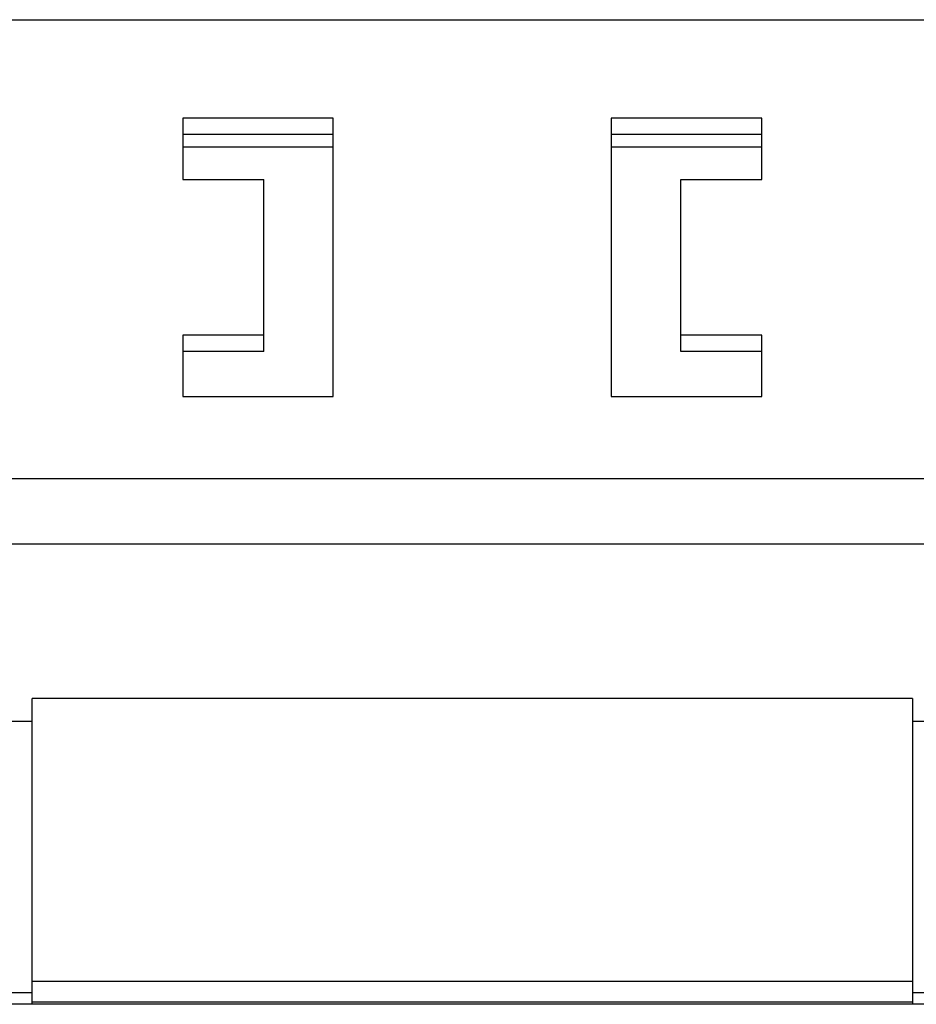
# Model space of a CAD drawing. Extents: x 0 to 594, y 0 to 420.
# Tile 36 of 157: x 65.18 to 72.92, y 284.95 to 293.45. Entities that reach past the tile are written whole.
import ezdxf

# ---------------------------------------------------------------- set-up
doc = ezdxf.new("R2010")
doc.units = 0
doc.header["$LTSCALE"] = 32.67
doc.layers.get('0').update_dxf_attribs({"linetype": 'CONTINUOUS'})

msp = doc.modelspace()

# ---------------------------------------------------------------- linework, layer by layer
at = {"color": 7, "linetype": 'CONTINUOUS'}
for p, q in [((64.2753, 293.4492), (73.8837, 293.4492)), ((66.5837, 292.6006), (66.5837, 292.0703)), ((67.8837, 292.6006), (66.5837, 292.6006)), ((67.8837, 290.1965), (67.8837, 292.6006)), ((70.2837, 292.6006), (70.2837, 290.1965)), ((71.5837, 292.6006), (70.2837, 292.6006)), ((71.5837, 292.0703), (71.5837, 292.6006)), ((67.8837, 292.4592), (66.5837, 292.4592)), ((71.5837, 292.4592), (70.2837, 292.4592)), ((66.5837, 292.3519), (67.8837, 292.3519)), ((70.2837, 292.3519), (71.5837, 292.3519)), ((66.5837, 292.0703), (67.2837, 292.0703)), ((67.2837, 290.5854), (67.2837, 292.0703)), ((70.8837, 290.5854), (70.8837, 292.0703)), ((70.8837, 292.0703), (71.5837, 292.0703)), ((66.5837, 290.7268), (66.5837, 290.1965)), ((67.2837, 290.7268), (66.5837, 290.7268)), ((71.5837, 290.7268), (70.8837, 290.7268)), ((71.5837, 290.1965), (71.5837, 290.7268)), ((67.2837, 290.5854), (66.5837, 290.5854)), ((71.5837, 290.5854), (70.8837, 290.5854)), ((66.5837, 290.1965), (67.8837, 290.1965)), ((70.2837, 290.1965), (71.5837, 290.1965)), ((65.2837, 284.9519), (65.2837, 287.5923)), ((72.8837, 287.5923), (65.2837, 287.5923)), ((72.8837, 287.5923), (72.8837, 284.9519)), ((65.2837, 287.3918), (62.2837, 287.3918)), ((75.8837, 287.3918), (72.8837, 287.3918)), ((65.2837, 285.1519), (72.8837, 285.1519)), ((65.2837, 285.0519), (64.5137, 285.0519)), ((73.6537, 285.0519), (72.8837, 285.0519)), ((76.4537, 284.9519), (61.7137, 284.9519))]:
    msp.add_line(p, q, dxfattribs=at)
at = {"color": 9, "linetype": 'CONTINUOUS'}
for p, q in [((64.9748, 289.4894), (73.1927, 289.4894)), ((73.1927, 288.9237), (64.9748, 288.9237)), ((65.2837, 284.9744), (72.8837, 284.9744))]:
    msp.add_line(p, q, dxfattribs=at)

doc.saveas('drawing.dxf')
